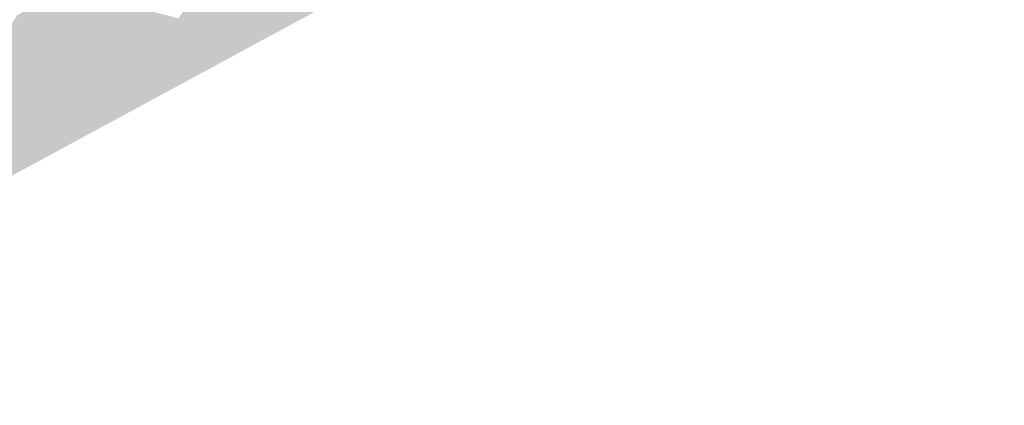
# Model space of a CAD drawing. Header units: metres. Extents: x 164696 to 183842, y 382615 to 387356.
# Tile 68 of 256: x 182560.53 to 182567.96, y 386555.33 to 386558.24. Entities that reach past the tile are written whole.
import ezdxf

# ---------------------------------------------------------------- set-up
doc = ezdxf.new("R2010")
doc.units = ezdxf.units.M
doc.layers.add('C3D-SURFACE_TINSURFACE', color=7, linetype='Continuous')

msp = doc.modelspace()

# ---------------------------------------------------------------- linework, layer by layer
at = {"layer": 'C3D-SURFACE_TINSURFACE', "color": 11, "linetype": 'Continuous', "lineweight": -3, "true_color": 0xff8585}
for points in [[(182568.1959, 386561.2424), (182559.7413, 386556.7447), (182557.4439, 386555.4194)], [(182563.3645, 386559.0485), (182559.7413, 386556.7447), (182568.1959, 386561.2424)], [(182563.3645, 386559.0485), (182558.1834, 386556.0544), (182557.5033, 386555.62)], [(182563.3645, 386559.0485), (182557.5033, 386555.62), (182559.7413, 386556.7447)], [(182563.3645, 386559.0485), (182561.7553, 386558.2118), (182558.1834, 386556.0544)], [(182563.3645, 386559.0485), (182562.2518, 386558.9695), (182561.7553, 386558.2118)], [(182562.2518, 386558.9695), (182561.7309, 386558.2496), (182561.7553, 386558.2118)], [(182560.7559, 386558.4047), (182561.7553, 386558.2118), (182560.8176, 386558.4378)], [(182560.8176, 386558.4378), (182561.7553, 386558.2118), (182560.8794, 386558.4709)], [(182560.8794, 386558.4709), (182561.7553, 386558.2118), (182561.7309, 386558.2496)], [(182560.64, 386558.3409), (182560.6149, 386558.3275), (182561.7553, 386558.2118)], [(182560.64, 386558.3409), (182561.7553, 386558.2118), (182560.665, 386558.3543)], [(182560.665, 386558.3543), (182561.7553, 386558.2118), (182560.6901, 386558.3676)], [(182560.6901, 386558.3676), (182561.7553, 386558.2118), (182560.7152, 386558.381)], [(182560.7152, 386558.381), (182561.7553, 386558.2118), (182560.7559, 386558.4047)], [(182560.0323, 386557.4776), (182560.5898, 386558.3142), (182560.5647, 386558.3008)], [(182560.0323, 386557.4776), (182561.7553, 386558.2118), (182560.5898, 386558.3142)], [(182560.0323, 386557.4776), (182560.5647, 386558.3008), (182560.5396, 386558.2874)], [(182560.0323, 386557.4776), (182560.5396, 386558.2874), (182560.5145, 386558.274)], [(182560.5898, 386558.3142), (182561.7553, 386558.2118), (182560.6149, 386558.3275)], [(182561.7553, 386558.2118), (182557.9123, 386556.1332), (182556.8383, 386555.3269)], [(182561.7553, 386558.2118), (182556.8383, 386555.3269), (182558.1834, 386556.0544)], [(182561.7553, 386558.2118), (182559.2358, 386557.008), (182557.9123, 386556.1332)], [(182560.0323, 386557.4776), (182559.2358, 386557.008), (182561.7553, 386558.2118)]]:
    msp.add_solid(points, dxfattribs=at)

doc.saveas('drawing.dxf')
